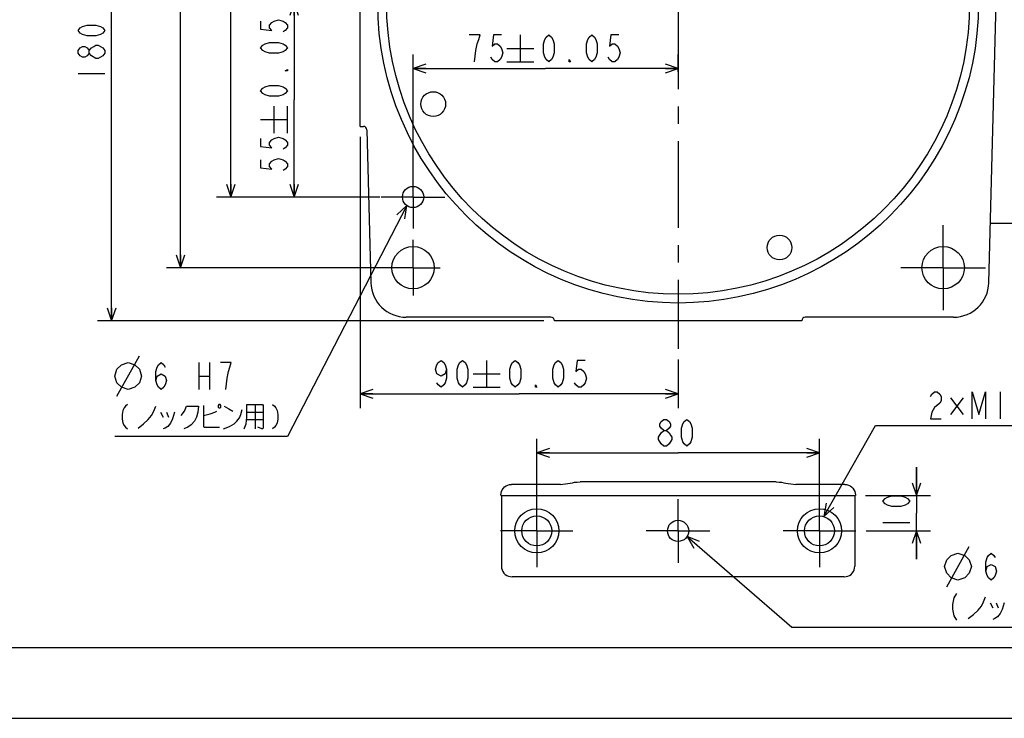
# Model space of a CAD drawing. Header units: millimetres. Extents: x 0 to 594, y 0 to 420.
# Tile 17 of 35: x 324 to 464, y 0 to 99. Entities that reach past the tile are written whole.
import ezdxf

# ---------------------------------------------------------------- set-up
doc = ezdxf.new("R2010")
doc.units = ezdxf.units.MM
doc.header["$LTSCALE"] = 32.67
doc.linetypes.add('CENTER', pattern=[0.6, 0.375, -0.075, 0.075, -0.075])
doc.layers.get('0').update_dxf_attribs({"linetype": 'CONTINUOUS'})
for name, color, linetype in [('DEFAULT_1', 7, 'CENTER'), ('DRA_ITEM', 7, 'CONTINUOUS'), ('DRIV_DIM', 7, 'CONTINUOUS'), ('PARAM_DIM', 7, 'CONTINUOUS')]:
    doc.layers.add(name, color=color, linetype=linetype)
doc.styles.get("Standard").update_dxf_attribs({"font": 'txt', "width": 0.8})
doc.dimstyles.new('DIMSTYLE_10', dxfattribs={"dimtxt": 3.8, "dimasz": 1.8, "dimexe": 0.18, "dimexo": 0.0625, "dimgap": 0.09, "dimtad": 1, "dimdec": 3, "dimlfac": 2, "dimdsep": 46, "dimtxsty": 'STANDARD', "dimblk": 'OPEN', "dimblk1": 'OPEN', "dimblk2": 'OPEN', "dimcen": 0.09, "dimadec": 0, "dimazin": 0, "dimtol": 1, "dimtp": 0.05, "dimtm": 0.05, "dimtfac": 1, "dimtdec": 3, "dimtofl": 0, "dimtmove": 0, "dimatfit": 3, "dimldrblk": 'OPEN', "dimfxl": 1, "dimtolj": 1, "dimarcsym": 0})
doc.dimstyles.new('DIMSTYLE_13', dxfattribs={"dimtxt": 3.8, "dimasz": 1.8, "dimexe": 0.18, "dimexo": 0.0625, "dimgap": 0.09, "dimtad": 1, "dimlfac": 2, "dimdsep": 46, "dimtxsty": 'STANDARD', "dimblk": 'OPEN', "dimblk1": 'OPEN', "dimblk2": 'OPEN', "dimcen": 0.09, "dimadec": 0, "dimazin": 0, "dimtp": 0.3, "dimtm": 0.3, "dimtfac": 1, "dimtofl": 0, "dimtmove": 0, "dimatfit": 3, "dimldrblk": 'OPEN', "dimfxl": 1, "dimtolj": 1, "dimarcsym": 0})
doc.dimstyles.new('DIMSTYLE_14', dxfattribs={"dimtxt": 3.8, "dimasz": 1.8, "dimexe": 0.18, "dimexo": 0.0625, "dimgap": 0.09, "dimtad": 1, "dimdec": 3, "dimlfac": 2, "dimdsep": 46, "dimtxsty": 'STANDARD', "dimblk": 'OPEN', "dimblk1": 'OPEN', "dimblk2": 'OPEN', "dimcen": 0.09, "dimadec": 0, "dimazin": 0, "dimtp": 0.3, "dimtm": 0.3, "dimtfac": 1, "dimtdec": 3, "dimtofl": 0, "dimtmove": 0, "dimatfit": 3, "dimldrblk": 'OPEN', "dimfxl": 1, "dimtolj": 1, "dimarcsym": 0})
doc.dimstyles.new('DIMSTYLE_7', dxfattribs={"dimtxt": 3.8, "dimasz": 1.8, "dimexe": 0.18, "dimexo": 0.0625, "dimgap": 0.09, "dimtad": 1, "dimdec": 3, "dimlfac": 2, "dimdsep": 46, "dimtxsty": 'STANDARD', "dimblk": 'OPEN', "dimblk1": 'OPEN', "dimblk2": 'OPEN', "dimcen": 0.09, "dimadec": 0, "dimazin": 0, "dimtp": 0.001, "dimtm": 0.001, "dimtfac": 1, "dimtdec": 3, "dimtofl": 0, "dimtmove": 0, "dimatfit": 3, "dimldrblk": 'OPEN', "dimfxl": 1, "dimtolj": 1, "dimarcsym": 0})
doc.dimstyles.new('DIMSTYLE_9', dxfattribs={"dimtxt": 3.8, "dimasz": 1.8, "dimexe": 0.18, "dimexo": 0.0625, "dimgap": 0.09, "dimtad": 1, "dimdec": 3, "dimlfac": 2, "dimdsep": 46, "dimtxsty": 'STANDARD', "dimblk": 'OPEN', "dimblk1": 'OPEN', "dimblk2": 'OPEN', "dimcen": 0.09, "dimadec": 0, "dimazin": 0, "dimtol": 1, "dimtp": 0.1, "dimtm": 0.1, "dimtfac": 1, "dimtdec": 3, "dimtofl": 0, "dimtmove": 0, "dimatfit": 3, "dimldrblk": 'OPEN', "dimfxl": 1, "dimtolj": 1, "dimarcsym": 0})

# ---------------------------------------------------------------- blocks, each defined once
blk = doc.blocks.new('_OPEN')
at = {"color": 0, "linetype": 'BYBLOCK'}
for p, q in [((0, 0), (-1, 0.342)), ((-1, -0.342), (0, 0)), ((-1, 0), (0, 0))]:
    blk.add_line(p, q, dxfattribs=at)
blk = doc.blocks.new('*D49')
at = {"layer": 'DRIV_DIM', "color": 2, "linetype": 'CONTINUOUS'}
for p, q in [((378.51, 138.75), (345.12, 138.75)), ((347.12, 138.75), (347.12, 101.25)), ((347.12, 63.75), (347.12, 101.25)), ((378.51, 63.75), (345.12, 63.75))]:
    blk.add_line(p, q, dxfattribs=at)
at = {"layer": 'DRIV_DIM', "color": 2, "linetype": 'CONTINUOUS', "xscale": 1.8, "yscale": 1.8, "zscale": 1.8}
for p, rotation in [((347.12, 138.75), 90), ((347.12, 63.75), 270)]:
    blk.add_blockref('_OPEN', p, dxfattribs=dict(at, rotation=rotation))
blk = doc.blocks.new('*D51')
at = {"layer": 'DRIV_DIM', "color": 2, "linetype": 'CONTINUOUS'}
for p, q in [((451.24, 31.52), (451.24, 35.52)), ((451.24, 35.52), (451.24, 29.02)), ((444.01, 31.52), (453.24, 31.52)), ((451.24, 22.52), (451.24, 29.02)), ((444.13, 26.52), (453.24, 26.52)), ((451.24, 26.52), (451.24, 22.52))]:
    blk.add_line(p, q, dxfattribs=at)
at = {"layer": 'DRIV_DIM', "color": 2, "linetype": 'CONTINUOUS', "xscale": 1.8, "yscale": 1.8, "zscale": 1.8}
for p, rotation in [((451.24, 31.52), 270), ((451.24, 26.52), 90)]:
    blk.add_blockref('_OPEN', p, dxfattribs=dict(at, rotation=rotation))
blk = doc.blocks.new('*D52')
at = {"layer": 'DRIV_DIM', "color": 2, "linetype": 'CONTINUOUS'}
for p, q in [((398.51, 146.25), (335.36, 146.25)), ((337.36, 146.25), (337.36, 101.25)), ((337.36, 56.25), (337.36, 101.25)), ((398.51, 56.25), (335.36, 56.25))]:
    blk.add_line(p, q, dxfattribs=at)
at = {"layer": 'DRIV_DIM', "color": 2, "linetype": 'CONTINUOUS', "xscale": 1.8, "yscale": 1.8, "zscale": 1.8}
for p, rotation in [((337.36, 146.25), 90), ((337.36, 56.25), 270)]:
    blk.add_blockref('_OPEN', p, dxfattribs=dict(at, rotation=rotation))
blk = doc.blocks.new('*D55')
at = {"layer": 'DRIV_DIM', "color": 2, "linetype": 'CONTINUOUS'}
for p, q in [((372.51, 82.25), (372.51, 43.89)), ((417.51, 50.76), (417.51, 43.89)), ((372.51, 45.89), (395.01, 45.89)), ((417.51, 45.89), (395.01, 45.89))]:
    blk.add_line(p, q, dxfattribs=at)
at = {"layer": 'DRIV_DIM', "color": 2, "linetype": 'CONTINUOUS', "xscale": 1.8, "yscale": 1.8, "zscale": 1.8, "rotation": 180}
blk.add_blockref('_OPEN', (372.51, 45.89), dxfattribs=at)
at = {"layer": 'DRIV_DIM', "color": 2, "linetype": 'CONTINUOUS', "xscale": 1.8, "yscale": 1.8, "zscale": 1.8}
blk.add_blockref('_OPEN', (417.51, 45.89), dxfattribs=at)
blk = doc.blocks.new('*D59')
at = {"layer": 'PARAM_DIM', "color": 2, "linetype": 'CONTINUOUS'}
for p, q in [((380.01, 78.14), (380.01, 93.93)), ((417.51, 91.44), (417.51, 93.93)), ((380.01, 91.93), (398.76, 91.93)), ((417.51, 91.93), (398.76, 91.93))]:
    blk.add_line(p, q, dxfattribs=at)
at = {"layer": 'PARAM_DIM', "color": 2, "linetype": 'CONTINUOUS', "xscale": 1.8, "yscale": 1.8, "zscale": 1.8, "rotation": 180}
blk.add_blockref('_OPEN', (380.01, 91.93), dxfattribs=at)
at = {"layer": 'PARAM_DIM', "color": 2, "linetype": 'CONTINUOUS', "xscale": 1.8, "yscale": 1.8, "zscale": 1.8}
blk.add_blockref('_OPEN', (417.51, 91.93), dxfattribs=at)
blk = doc.blocks.new('*D60')
at = {"layer": 'PARAM_DIM', "color": 2, "linetype": 'CONTINUOUS'}
for p, q in [((378.51, 101.25), (361.19, 101.25)), ((363.19, 101.25), (363.19, 87.5)), ((363.19, 73.75), (363.19, 87.5)), ((374.78, 73.75), (361.19, 73.75))]:
    blk.add_line(p, q, dxfattribs=at)
at = {"layer": 'PARAM_DIM', "color": 2, "linetype": 'CONTINUOUS', "xscale": 1.8, "yscale": 1.8, "zscale": 1.8}
for p, rotation in [((363.19, 101.25), 90), ((363.19, 73.75), 270)]:
    blk.add_blockref('_OPEN', p, dxfattribs=dict(at, rotation=rotation))
blk = doc.blocks.new('*D62')
at = {"layer": 'PARAM_DIM', "color": 2, "linetype": 'CONTINUOUS'}
for p, q in [((378.51, 128.75), (352.21, 128.75)), ((354.21, 128.75), (354.21, 101.25)), ((354.21, 73.75), (354.21, 101.25)), ((375.31, 73.75), (352.21, 73.75))]:
    blk.add_line(p, q, dxfattribs=at)
at = {"layer": 'PARAM_DIM', "color": 2, "linetype": 'CONTINUOUS', "xscale": 1.8, "yscale": 1.8, "zscale": 1.8}
for p, rotation in [((354.21, 128.75), 90), ((354.21, 73.75), 270)]:
    blk.add_blockref('_OPEN', p, dxfattribs=dict(at, rotation=rotation))
blk = doc.blocks.new('*D64')
at = {"layer": 'PARAM_DIM', "color": 2, "linetype": 'CONTINUOUS'}
for p, q in [((397.51, 28.02), (397.51, 39.54)), ((437.51, 28.02), (437.51, 39.54)), ((397.51, 37.54), (417.51, 37.54)), ((437.51, 37.54), (417.51, 37.54))]:
    blk.add_line(p, q, dxfattribs=at)
at = {"layer": 'PARAM_DIM', "color": 2, "linetype": 'CONTINUOUS', "xscale": 1.8, "yscale": 1.8, "zscale": 1.8, "rotation": 180}
blk.add_blockref('_OPEN', (397.51, 37.54), dxfattribs=at)
at = {"layer": 'PARAM_DIM', "color": 2, "linetype": 'CONTINUOUS', "xscale": 1.8, "yscale": 1.8, "zscale": 1.8}
blk.add_blockref('_OPEN', (437.51, 37.54), dxfattribs=at)

msp = doc.modelspace()

# ---------------------------------------------------------------- linework, layer by layer
at = {"color": 7, "linetype": 'CONTINUOUS'}
for p, q in [((372.50785, 83.74831), (372.50785, 118.74831)), ((461.47008, 61.61742), (462.50785, 101.24831)), ((372.50785, 83.74831), (372.97902, 83.74831)), ((373.47885, 83.26139), (374.04562, 61.61742)), ((471.75785, 69.99831), (461.68954, 69.99831)), ((399.50785, 56.74831), (379.04391, 56.74831)), ((435.00785, 56.24831), (400.00785, 56.24831)), ((456.47179, 56.74831), (435.50785, 56.74831)), ((431.38399, 33.45066), (403.63171, 33.45066)), ((400.85254, 33.09437), (393.92878, 33.09437)), ((441.08692, 33.09437), (434.16315, 33.09437)), ((392.42929, 31.59488), (392.42929, 31.51581)), ((392.42929, 31.51581), (442.5864, 31.51581)), ((392.50785, 31.51581), (392.50785, 21.5153)), ((442.50785, 31.51581), (442.50785, 21.5153)), ((442.5864, 31.59488), (442.5864, 31.51581)), ((441.00836, 20.01581), (394.00733, 20.01581)), ((10, 10), (584, 10)), ((12.37736, 0), (584.30102, 0))]:
    msp.add_line(p, q, dxfattribs=at)
for points in [[(400.85254, 33.09437), (401.20128, 33.10872), (401.56089, 33.14892), (401.91297, 33.20622), (402.24378, 33.26926), (402.55244, 33.32938), (402.86667, 33.38462), (403.21592, 33.42995), (403.63171, 33.45066)], [(431.38399, 33.45066), (431.80061, 33.42987), (432.14976, 33.3845), (432.4635, 33.32933), (432.77177, 33.26929), (433.10258, 33.20625), (433.45479, 33.14892), (433.81451, 33.10871), (434.16315, 33.09437)], [(392.42929, 31.59488), (392.45207, 31.85537), (392.51973, 32.10787), (392.63018, 32.34475), (392.78006, 32.55882), (392.96484, 32.7436), (393.17891, 32.89348), (393.41578, 33.00393), (393.66829, 33.07158), (393.92878, 33.09437)], [(441.08692, 33.09437), (441.3474, 33.07158), (441.59991, 33.00393), (441.83679, 32.89348), (442.05086, 32.7436), (442.23563, 32.55882), (442.38552, 32.34475), (442.49597, 32.10787), (442.56362, 31.85537), (442.5864, 31.59488)], [(392.50785, 21.5153), (392.53063, 21.25481), (392.59828, 21.00231), (392.70873, 20.76543), (392.85862, 20.55136), (393.0434, 20.36658), (393.25747, 20.2167), (393.49434, 20.10625), (393.74685, 20.0386), (394.00733, 20.01581)], [(441.00836, 20.01581), (441.26884, 20.0386), (441.52135, 20.10625), (441.75823, 20.2167), (441.9723, 20.36658), (442.15707, 20.55136), (442.30696, 20.76543), (442.41741, 21.00231), (442.48506, 21.25481), (442.50785, 21.5153)]]:
    msp.add_lwpolyline(points, dxfattribs=at)
for centre, radius in [((417.50785, 101.24831), 42.5), ((417.50785, 101.24831), 41.25), ((382.86236, 86.89768), 1.75), ((380.00785, 73.74831), 1.5), ((431.85848, 66.60282), 1.75), ((380.00785, 63.74831), 3), ((455.00785, 63.74831), 3), ((397.50785, 26.51581), 3.125), ((437.50785, 26.51581), 3.125), ((397.50785, 26.51581), 2.125), ((417.50785, 26.51581), 1.5), ((437.50785, 26.51581), 2.125)]:
    msp.add_circle(centre, radius, dxfattribs=at)
for centre, radius, start, end in [((372.97902, 83.24831), 0.5, 1.5, 90), ((379.04391, 61.74831), 5, 181.5, 270), ((456.47179, 61.74831), 5, 270, 358.5), ((399.50785, 56.24831), 0.5, 0, 90), ((435.50785, 56.24831), 0.5, 90, 180)]:
    msp.add_arc(centre, radius, start, end, dxfattribs=at)
at = {"layer": 'DEFAULT_1', "color": 7, "linetype": 'CENTER'}
for p, q in [((417.50785, 101.24831), (417.50785, 52.26486)), ((380.00785, 73.74831), (380.00785, 78.24831)), ((380.00785, 73.74831), (375.50785, 73.74831)), ((380.00785, 73.74831), (380.00785, 69.30893)), ((380.00785, 73.74831), (384.50785, 73.74831)), ((455.00785, 63.74831), (455.00785, 69.74831)), ((380.00785, 63.74831), (380.00785, 67.67674)), ((380.00785, 63.74831), (374.00785, 63.74831)), ((380.00785, 63.74831), (380.00785, 59.83928)), ((380.00785, 63.74831), (383.86305, 63.74831)), ((455.00785, 63.74831), (449.00785, 63.74831)), ((455.00785, 63.74831), (461.00785, 63.74831)), ((455.00785, 63.74831), (455.00785, 57.74831)), ((397.50785, 26.51581), (397.50785, 31.64081)), ((417.50785, 26.51581), (417.50785, 31.01581)), ((437.50785, 26.51581), (437.50785, 31.64081)), ((397.50785, 26.51581), (392.38285, 26.51581)), ((397.50785, 26.51581), (397.50785, 21.39081)), ((397.50785, 26.51581), (402.63285, 26.51581)), ((417.50785, 26.51581), (413.00785, 26.51581)), ((417.50785, 26.51581), (422.00785, 26.51581)), ((417.50785, 26.51581), (417.50785, 22.01581)), ((437.50785, 26.51581), (432.38285, 26.51581)), ((437.50785, 26.51581), (442.63285, 26.51581)), ((437.50785, 26.51581), (437.50785, 21.39081))]:
    msp.add_line(p, q, dxfattribs=at)
at = {"layer": 'DRA_ITEM', "color": 2, "linetype": 'CONTINUOUS'}
for p, q in [((379.1039, 72.55128), (362.25663, 39.87693)), ((338.11144, 45.57693), (341.27812, 51.27693)), ((349.70144, 50.32693), (349.70144, 46.52693)), ((351.22146, 50.32693), (351.22146, 46.52693)), ((349.70144, 48.42693), (351.22146, 48.42693)), ((463.08906, 46.16565), (463.08906, 42.36565)), ((457.86404, 45.3344), (456.05905, 42.95941)), ((456.05905, 45.3344), (457.86404, 42.95941)), ((344.2548, 43.32068), (344.63478, 42.60818)), ((345.10979, 43.32068), (345.39479, 42.60818)), ((356.50978, 43.32068), (358.78978, 43.32068)), ((357.64978, 44.38943), (357.64978, 40.94568)), ((356.50978, 42.25193), (358.78978, 42.25193)), ((438.10782, 28.55435), (445.44905, 41.41565)), ((445.44905, 41.41565), (452.44905, 41.41565)), ((452.44905, 41.41565), (476.76905, 41.41565)), ((362.11478, 39.87693), (337.79478, 39.87693)), ((362.25663, 39.87693), (362.11478, 39.87693)), ((418.78317, 25.72616), (433.60915, 12.91248)), ((455.5207, 18.61248), (458.68739, 24.31248)), ((461.66402, 16.35623), (462.04405, 15.64373)), ((462.51906, 16.35623), (462.80406, 15.64373)), ((433.60915, 12.91248), (455.20404, 12.91248)), ((455.20404, 12.91248), (481.55071, 12.91248))]:
    msp.add_line(p, q, dxfattribs=at)
for points in [[(378.82617, 70.66929), (379.1039, 72.55128), (377.73181, 71.23356)], [(337.79479, 48.42693), (338.11144, 49.37693), (338.74478, 50.01027), (339.69477, 50.32693), (340.64479, 50.01027), (341.27812, 49.37693), (341.59477, 48.42693), (341.27812, 47.47693), (340.64479, 46.84359), (339.69477, 46.52693), (338.74478, 46.84359), (338.11144, 47.47693), (337.79479, 48.42693)], [(343.62146, 47.7936), (343.81143, 48.42693), (344.38143, 48.74359), (344.95143, 48.42693), (345.14144, 47.7936), (344.95143, 47.16026), (344.76146, 46.84359), (344.38143, 46.52693), (344.00145, 46.84359), (343.81143, 47.16026), (343.62146, 47.7936), (343.62146, 49.06026), (343.81143, 49.6936), (344.00145, 50.01027), (344.38143, 50.32693), (344.76146, 50.01027), (344.95143, 49.6936)], [(353.50146, 46.52693), (353.69143, 48.11027), (353.88145, 49.06026), (354.07146, 49.6936), (354.26143, 50.32693), (352.74145, 50.32693)], [(453.20906, 45.53232), (453.39903, 45.84898), (453.77906, 46.16565), (454.15904, 46.16565), (454.53903, 45.84898), (454.72904, 45.53232), (454.72904, 44.89899), (454.53903, 44.58232)], [(459.09906, 42.36565), (459.09906, 46.16565), (460.04905, 42.99899), (460.99903, 46.16565), (460.99903, 42.36565)], [(454.53903, 44.58232), (453.77906, 43.94898), (453.39903, 43.31566), (453.20906, 42.36565), (454.72904, 42.36565)], [(339.59978, 44.38943), (339.31478, 44.15193), (339.12477, 43.91443), (338.93479, 43.55818), (338.83977, 42.96443), (338.83977, 42.37068), (338.93479, 41.77693), (339.12477, 41.42068), (339.31478, 41.18318), (339.59978, 40.94568)], [(341.11976, 41.06443), (341.87977, 41.65818), (342.5448, 42.25193), (343.01977, 42.84568), (343.30477, 43.43943), (343.58977, 44.15193)], [(346.24979, 43.32068), (345.96479, 42.37068), (345.67979, 41.77693), (345.29977, 41.30193), (344.91978, 41.06443), (344.63478, 40.94568)], [(347.19978, 42.84568), (347.67479, 43.43943), (347.95979, 44.15193), (349.66979, 44.15193), (349.57476, 43.32068), (349.38479, 42.60818), (349.09979, 42.01443), (348.62478, 41.53943), (348.14977, 41.18318), (347.57977, 40.94568)], [(350.33478, 44.27068), (350.33478, 41.30193), (350.42976, 41.18318), (352.61477, 41.18318)], [(350.33478, 42.84568), (351.2848, 43.08318), (351.94979, 43.32068), (352.23479, 43.43943)], [(352.51978, 44.38943), (352.4248, 44.27068), (352.4248, 44.03318), (352.51978, 43.91443), (352.7098, 43.91443), (352.80478, 44.03318), (352.80478, 44.27068), (352.7098, 44.38943), (352.51978, 44.38943)], [(353.18477, 40.94568), (354.03977, 41.30193), (354.70479, 41.65818), (355.08478, 42.01443), (355.46477, 42.48943), (355.65478, 42.96443), (355.84479, 43.67693)], [(353.2798, 44.15193), (353.94478, 43.79568), (354.51478, 43.43943)], [(356.12979, 40.94568), (356.41479, 41.65818), (356.50978, 42.60818), (356.50978, 44.38943), (358.69479, 44.38943), (358.78978, 44.27068), (358.78978, 41.06443), (358.69479, 40.94568), (358.59977, 40.94568), (358.02977, 41.18318)], [(360.11979, 44.38943), (360.40479, 44.15193), (360.5948, 43.91443), (360.78477, 43.55818), (360.8798, 42.96443), (360.8798, 42.37068), (360.78477, 41.77693), (360.5948, 41.42068), (360.40479, 41.18318), (360.11979, 40.94568)], [(438.46546, 30.4228), (438.10782, 28.55435), (439.53479, 29.81243)], [(420.54759, 25.01493), (418.78317, 25.72616), (419.74246, 24.08337)], [(455.20405, 21.46248), (455.5207, 22.41248), (456.15404, 23.04581), (457.10403, 23.36248), (458.05405, 23.04581), (458.68739, 22.41248), (459.00404, 21.46248), (458.68739, 20.51248), (458.05405, 19.87915), (457.10403, 19.56248), (456.15404, 19.87915), (455.5207, 20.51248), (455.20405, 21.46248)], [(461.03072, 20.82915), (461.2207, 21.46248), (461.7907, 21.77915), (462.3607, 21.46248), (462.55071, 20.82915), (462.3607, 20.19581), (462.17072, 19.87915), (461.7907, 19.56248), (461.41071, 19.87915), (461.2207, 20.19581), (461.03072, 20.82915), (461.03072, 22.09581), (461.2207, 22.72915), (461.41071, 23.04581), (461.7907, 23.36248), (462.17072, 23.04581), (462.3607, 22.72915)], [(456.91405, 17.66248), (456.53403, 17.02915), (456.34405, 16.07915), (456.34405, 15.44581), (456.53403, 14.49581), (456.91405, 13.86248)], [(458.52903, 14.09998), (459.28904, 14.69373), (459.95402, 15.28748), (460.42904, 15.88123), (460.71404, 16.47498), (460.99903, 17.18748)], [(463.65906, 16.35623), (463.37406, 15.40623), (463.08906, 14.81248), (462.70903, 14.33748), (462.32905, 14.09998), (462.04405, 13.98123)]]:
    msp.add_lwpolyline(points, dxfattribs=at)
at = {"layer": 'DRIV_DIM', "color": 2, "linetype": 'CONTINUOUS'}
for p, q in [((332.60918, 91.24448), (336.4092, 91.24448)), ((390.42035, 50.64318), (390.42035, 46.84318)), ((388.52034, 48.74318), (392.32032, 48.74318)), ((388.52034, 46.84318), (392.32032, 46.84318)), ((446.48958, 27.68271), (450.28956, 27.68271))]:
    msp.add_line(p, q, dxfattribs=at)
for points in [[(336.4092, 97.32447), (336.09252, 96.94447), (335.77587, 96.75447), (335.14253, 96.56447), (333.87586, 96.56447), (333.24252, 96.75447), (332.92587, 96.94447), (332.60918, 97.32447), (332.92587, 97.70447), (333.24252, 97.89447), (333.87586, 98.08448), (335.14253, 98.08448), (335.77587, 97.89447), (336.09252, 97.70447), (336.4092, 97.32447)], [(334.19251, 94.09447), (333.87586, 93.71448), (333.55921, 93.52447), (333.24252, 93.52447), (332.92587, 93.71448), (332.60918, 94.09447), (332.60918, 94.47447), (332.92587, 94.85447), (333.24252, 95.04447), (333.55921, 95.04447), (333.87586, 94.85447), (334.19251, 94.47447)], [(335.14253, 93.33447), (334.50919, 93.71448), (334.19251, 94.09447), (334.19251, 94.47447), (334.50919, 94.85447), (334.82584, 95.04447), (335.14253, 95.23447), (335.45918, 95.23447)], [(335.45918, 95.23447), (336.09252, 94.85447), (336.4092, 94.47447), (336.4092, 94.09447)], [(336.4092, 94.09447), (336.09252, 93.71448), (335.77587, 93.52447), (335.45918, 93.33447), (335.14253, 93.33447)], [(384.72032, 49.37651), (384.53034, 48.74318), (383.96035, 48.42652), (383.39035, 48.74318), (383.20033, 49.37651), (383.39035, 50.00985), (383.58032, 50.32652), (383.96035, 50.64318), (384.34033, 50.32652), (384.53034, 50.00985), (384.72032, 49.37651), (384.72032, 48.10985), (384.53034, 47.47651), (384.34033, 47.15984), (383.96035, 46.84318), (383.58032, 47.15984), (383.39035, 47.47651)], [(387.00032, 46.84318), (386.62033, 47.15984), (386.43032, 47.47651), (386.24034, 48.10985), (386.24034, 49.37651), (386.43032, 50.00985), (386.62033, 50.32652), (387.00032, 50.64318), (387.38034, 50.32652), (387.57032, 50.00985), (387.76033, 49.37651), (387.76033, 48.10985), (387.57032, 47.47651), (387.38034, 47.15984), (387.00032, 46.84318)], [(394.47368, 46.84318), (394.09366, 47.15984), (393.90368, 47.47651), (393.71367, 48.10985), (393.71367, 49.37651), (393.90368, 50.00985), (394.09366, 50.32652), (394.47368, 50.64318), (394.85367, 50.32652), (395.04368, 50.00985), (395.23366, 49.37651), (395.23366, 48.10985), (395.04368, 47.47651), (394.85367, 47.15984), (394.47368, 46.84318)], [(400.55366, 46.84318), (400.17367, 47.15984), (399.98366, 47.47651), (399.79365, 48.10985), (399.79365, 49.37651), (399.98366, 50.00985), (400.17367, 50.32652), (400.55366, 50.64318), (400.93365, 50.32652), (401.12366, 50.00985), (401.31367, 49.37651), (401.31367, 48.10985), (401.12366, 47.47651), (400.93365, 47.15984), (400.55366, 46.84318)], [(404.35368, 50.64318), (403.21368, 50.64318), (403.02367, 49.05984), (403.40366, 49.37651), (403.78368, 49.37651), (404.16367, 49.05984), (404.35368, 48.74318), (404.54366, 48.10985), (404.35368, 47.47651), (404.16367, 47.15984), (403.78368, 46.84318), (403.40366, 46.84318), (403.02367, 47.15984), (402.83366, 47.47651)], [(397.51365, 46.84318), (397.32368, 46.84318), (397.32368, 47.15984), (397.51365, 46.84318)], [(450.28956, 30.72271), (449.97291, 30.34271), (449.65622, 30.15271), (449.02289, 29.96272), (447.75625, 29.96272), (447.12291, 30.15271), (446.80623, 30.34271), (446.48958, 30.72271), (446.80623, 31.10271), (447.12291, 31.29271), (447.75625, 31.48272), (449.02289, 31.48272), (449.65622, 31.29271), (449.97291, 31.10271), (450.28956, 30.72271)]]:
    msp.add_lwpolyline(points, dxfattribs=at)
at = {"layer": 'PARAM_DIM', "color": 2, "linetype": 'CONTINUOUS'}
for p, q in [((395.18036, 96.68158), (395.18036, 92.88157)), ((393.28035, 94.78157), (397.08037, 94.78157)), ((393.28035, 92.88157), (397.08037, 92.88157)), ((360.34101, 82.80374), (360.34101, 86.60374)), ((362.24099, 82.80374), (362.24099, 86.60374)), ((358.441, 84.70374), (362.24099, 84.70374)), ((415.503, 38.49498), (415.12301, 38.81165))]:
    msp.add_line(p, q, dxfattribs=at)
for points in [[(358.441, 98.63707), (358.441, 97.49707), (360.02433, 97.30707), (359.70768, 97.68708), (359.70768, 98.06707), (360.02433, 98.44708), (360.34101, 98.63707), (360.97435, 98.82708), (361.60765, 98.63707), (361.92434, 98.44708), (362.24099, 98.06707), (362.24099, 97.68708), (361.92434, 97.30707), (361.60765, 97.11708)], [(388.72036, 92.88157), (388.91037, 94.46491), (389.10038, 95.4149), (389.29036, 96.04824), (389.48037, 96.68158), (387.96038, 96.68158)], [(392.52038, 96.68158), (391.38038, 96.68158), (391.19037, 95.09824), (391.57035, 95.4149), (391.95038, 95.4149), (392.33037, 95.09824), (392.52038, 94.78157), (392.71035, 94.14824), (392.52038, 93.5149), (392.33037, 93.19824), (391.95038, 92.88157), (391.57035, 92.88157), (391.19037, 93.19824), (391.00035, 93.5149)], [(399.23369, 92.88157), (398.85371, 93.19824), (398.66369, 93.5149), (398.47368, 94.14824), (398.47368, 95.4149), (398.66369, 96.04824), (398.85371, 96.36491), (399.23369, 96.68158), (399.61368, 96.36491), (399.80369, 96.04824), (399.9937, 95.4149), (399.9937, 94.14824), (399.80369, 93.5149), (399.61368, 93.19824), (399.23369, 92.88157)], [(405.31371, 92.88157), (404.93369, 93.19824), (404.74371, 93.5149), (404.5537, 94.14824), (404.5537, 95.4149), (404.74371, 96.04824), (404.93369, 96.36491), (405.31371, 96.68158), (405.6937, 96.36491), (405.88371, 96.04824), (406.07369, 95.4149), (406.07369, 94.14824), (405.88371, 93.5149), (405.6937, 93.19824), (405.31371, 92.88157)], [(409.11369, 96.68158), (407.97369, 96.68158), (407.78368, 95.09824), (408.16371, 95.4149), (408.54369, 95.4149), (408.92368, 95.09824), (409.11369, 94.78157), (409.30371, 94.14824), (409.11369, 93.5149), (408.92368, 93.19824), (408.54369, 92.88157), (408.16371, 92.88157), (407.78368, 93.19824), (407.59371, 93.5149)], [(362.24099, 94.83707), (361.92434, 94.45708), (361.60765, 94.26707), (360.97435, 94.07708), (359.70768, 94.07708), (359.07434, 94.26707), (358.75766, 94.45708), (358.441, 94.83707), (358.75766, 95.21708), (359.07434, 95.40708), (359.70768, 95.59707), (360.97435, 95.59707), (361.60765, 95.40708), (361.92434, 95.21708), (362.24099, 94.83707)], [(402.2737, 92.88157), (402.08369, 92.88157), (402.08369, 93.19824), (402.2737, 92.88157)], [(362.24099, 91.79707), (362.24099, 91.60708), (361.92434, 91.60708), (362.24099, 91.79707)], [(362.24099, 88.75707), (361.92434, 88.37708), (361.60765, 88.18707), (360.97435, 87.99708), (359.70768, 87.99708), (359.07434, 88.18707), (358.75766, 88.37708), (358.441, 88.75707), (358.75766, 89.13708), (359.07434, 89.32707), (359.70768, 89.51708), (360.97435, 89.51708), (361.60765, 89.32707), (361.92434, 89.13708), (362.24099, 88.75707)], [(358.441, 82.04374), (358.441, 80.90374), (360.02433, 80.71375), (359.70768, 81.09374), (359.70768, 81.47374), (360.02433, 81.85374), (360.34101, 82.04374), (360.97435, 82.23374), (361.60765, 82.04374), (361.92434, 81.85374), (362.24099, 81.47374), (362.24099, 81.09374), (361.92434, 80.71375), (361.60765, 80.52374)], [(358.441, 79.00374), (358.441, 77.86374), (360.02433, 77.67374), (359.70768, 78.05374), (359.70768, 78.43374), (360.02433, 78.81375), (360.34101, 79.00374), (360.97435, 79.19374), (361.60765, 79.00374), (361.92434, 78.81375), (362.24099, 78.43374), (362.24099, 78.05374), (361.92434, 77.67374), (361.60765, 77.48374)], [(415.503, 40.71165), (415.12301, 41.02831), (414.933, 41.34498), (414.933, 41.66165), (415.12301, 41.97831), (415.503, 42.29498), (415.88299, 42.29498), (416.26301, 41.97831), (416.45302, 41.66165), (416.45302, 41.34498), (416.26301, 41.02831), (415.88299, 40.71165)], [(418.73302, 38.49498), (418.353, 38.81165), (418.16302, 39.12832), (417.97301, 39.76164), (417.97301, 41.02831), (418.16302, 41.66165), (418.353, 41.97831), (418.73302, 42.29498), (419.11301, 41.97831), (419.30302, 41.66165), (419.49299, 41.02831), (419.49299, 39.76164), (419.30302, 39.12832), (419.11301, 38.81165), (418.73302, 38.49498)], [(414.74299, 39.76164), (415.12301, 40.39498), (415.503, 40.71165), (415.88299, 40.71165), (416.26301, 40.39498), (416.45302, 40.07831), (416.643, 39.76164), (416.643, 39.44498)], [(415.12301, 38.81165), (414.74299, 39.44498), (414.74299, 39.76164)], [(416.643, 39.44498), (416.26301, 38.81165), (415.88299, 38.49498), (415.503, 38.49498)]]:
    msp.add_lwpolyline(points, dxfattribs=at)

# ---------------------------------------------------------------- dimensions: what is measured, and where the dimension line sits
at = {"layer": 'DRIV_DIM', "color": 2, "linetype": 'CONTINUOUS'}
for base, p1, p2, dimstyle, picture, middle in [((337.35919, 56.24831), (398.50785, 146.24831), (398.50785, 56.24831), 'DIMSTYLE_9', '*D52', (336.40919, 89.72447)), ((347.12211, 63.74831), (378.50785, 138.74831), (378.50785, 63.74831), 'DIMSTYLE_7', '*D49', (346.17211, 97.72242)), ((451.23957, 26.51581), (444.00785, 31.51581), (444.13285, 26.51581), 'DIMSTYLE_7', '*D51', (450.28957, 26.16271))]:
    dim = msp.add_linear_dim(base=base, p1=p1, p2=p2, angle=270, dimstyle=dimstyle, dxfattribs=at)
    dim.commit()
    dim.dimension.update_dxf_attribs({"geometry": picture, "text_midpoint": middle, "dimtype": 160})
dim = msp.add_linear_dim(base=(417.50785, 45.89318), p1=(372.50785, 82.24831), p2=(417.50785, 50.76486), dimstyle='DIMSTYLE_10', dxfattribs=at)
dim.commit()
dim.dimension.update_dxf_attribs({"geometry": '*D55', "text_midpoint": (382.44033, 46.84318), "dimtype": 160})
at = {"layer": 'PARAM_DIM', "color": 2, "linetype": 'CONTINUOUS'}
for base, p1, p2, angle, dimstyle, picture, middle in [((354.20604, 73.74831), (378.50785, 128.74831), (375.30597, 73.74831), 270, 'DIMSTYLE_13', '*D62', (353.25604, 97.7707)), ((363.191, 73.74831), (378.50785, 101.24831), (374.77762, 73.74831), 270, 'DIMSTYLE_10', '*D60', (362.241, 76.72374)), ((380.00785, 91.93157), (417.50785, 93.93157), (380.00785, 78.14004), 180, 'DIMSTYLE_10', '*D59', (387.20037, 92.88157))]:
    dim = msp.add_linear_dim(base=base, p1=p1, p2=p2, angle=angle, dimstyle=dimstyle, dxfattribs=at)
    dim.commit()
    dim.dimension.update_dxf_attribs({"geometry": picture, "text_midpoint": middle, "dimtype": 160})
dim = msp.add_linear_dim(base=(437.50785, 37.54498), p1=(397.50785, 28.01581), p2=(437.50785, 28.01581), dimstyle='DIMSTYLE_14', dxfattribs=at)
dim.commit()
dim.dimension.update_dxf_attribs({"geometry": '*D64', "text_midpoint": (414.173, 38.49498), "dimtype": 160})

doc.saveas('drawing.dxf')
